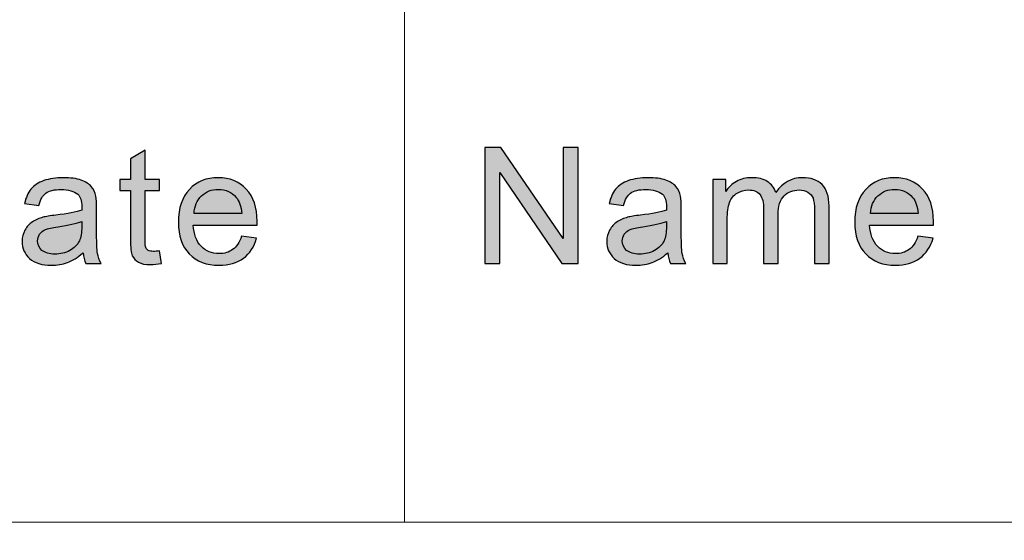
# Model space of a CAD drawing. Header units: millimetres. Extents: x -296 to 295, y -209 to 209.
# Tile 82 of 120: x 115.89 to 130.82, y -197.34 to -189.44. Entities that reach past the tile are written whole.
import ezdxf

# ---------------------------------------------------------------- set-up
doc = ezdxf.new("R2010")
doc.units = ezdxf.units.MM
doc.header["$MEASUREMENT"] = 0
doc.layers.add('layer 1', color=7, linetype='Continuous')

msp = doc.modelspace()

# ---------------------------------------------------------------- hatches: boundary and pattern name
at = {"layer": 'layer 1'}
h = msp.add_hatch(color=250, dxfattribs=at)
edge = h.paths.add_edge_path()
edge.add_spline(control_points=[(122.9414, -193.1395), (122.9414, -193.1395), (122.9414, -191.3802), (122.9414, -191.3802), (122.9414, -191.3802), (123.1853, -191.3802), (123.1853, -191.3802), (123.1853, -191.3802), (124.1261, -192.7611), (124.1261, -192.7611), (124.1261, -192.7611), (124.1261, -191.3802), (124.1261, -191.3802), (124.1261, -191.3802), (124.3541, -191.3802), (124.3541, -191.3802), (124.3541, -191.3802), (124.3541, -193.1395), (124.3541, -193.1395), (124.3541, -193.1395), (124.1103, -193.1395), (124.1103, -193.1395), (124.1103, -193.1395), (123.1694, -191.7586), (123.1694, -191.7586), (123.1694, -191.7586), (123.1694, -193.1395), (123.1694, -193.1395), (123.1694, -193.1395), (122.9414, -193.1395), (122.9414, -193.1395)], knot_values=[0, 0, 0, 0, 0.1, 0.1, 0.1, 0.2, 0.2, 0.2, 0.3, 0.3, 0.3, 0.4, 0.4, 0.4, 0.5, 0.5, 0.5, 0.6, 0.6, 0.6, 0.7, 0.7, 0.7, 0.8, 0.8, 0.8, 0.9, 0.9, 0.9, 1, 1, 1, 1], degree=3, periodic=1)
h = msp.add_hatch(color=250, dxfattribs=at)
edge = h.paths.add_edge_path()
edge.add_spline(control_points=[(118.0093, -192.9466), (118.0093, -192.9466), (118.0393, -193.1375), (118.0393, -193.1375), (117.9776, -193.1501), (117.922, -193.1567), (117.8736, -193.1567), (117.7939, -193.1567), (117.7321, -193.1444), (117.6878, -193.1194), (117.6439, -193.0945), (117.613, -193.0621), (117.5951, -193.0216), (117.5772, -192.981), (117.5684, -192.8958), (117.5684, -192.766), (117.5684, -192.766), (117.5684, -192.0313), (117.5684, -192.0313), (117.5684, -192.0313), (117.4056, -192.0313), (117.4056, -192.0313), (117.4056, -192.0313), (117.4056, -191.8643), (117.4056, -191.8643), (117.4056, -191.8643), (117.5684, -191.8643), (117.5684, -191.8643), (117.5684, -191.8643), (117.5684, -191.5489), (117.5684, -191.5489), (117.5684, -191.5489), (117.7888, -191.4191), (117.7888, -191.4191), (117.7888, -191.4191), (117.7888, -191.8643), (117.7888, -191.8643), (117.7888, -191.8643), (118.0093, -191.8643), (118.0093, -191.8643), (118.0093, -191.8643), (118.0093, -192.0313), (118.0093, -192.0313), (118.0093, -192.0313), (117.7888, -192.0313), (117.7888, -192.0313), (117.7888, -192.0313), (117.7888, -192.7783), (117.7888, -192.7783), (117.7888, -192.8401), (117.7926, -192.8799), (117.8005, -192.8975), (117.808, -192.9151), (117.8206, -192.929), (117.8381, -192.9397), (117.8557, -192.9499), (117.8806, -192.9552), (117.9132, -192.9552), (117.9374, -192.9552), (117.9696, -192.9524), (118.0093, -192.9466)], knot_values=[0, 0, 0, 0, 0.05, 0.05, 0.05, 0.1, 0.1, 0.1, 0.15, 0.15, 0.15, 0.2, 0.2, 0.2, 0.25, 0.25, 0.25, 0.3, 0.3, 0.3, 0.35, 0.35, 0.35, 0.4, 0.4, 0.4, 0.45, 0.45, 0.45, 0.5, 0.5, 0.5, 0.55, 0.55, 0.55, 0.6, 0.6, 0.6, 0.65, 0.65, 0.65, 0.7, 0.7, 0.7, 0.75, 0.75, 0.75, 0.8, 0.8, 0.8, 0.85, 0.85, 0.85, 0.9, 0.9, 0.9, 0.95, 0.95, 0.95, 1, 1, 1, 1], degree=3, periodic=1)
h = msp.add_hatch(color=250, dxfattribs=at)
edge = h.paths.add_edge_path()
edge.add_spline(control_points=[(116.8477, -192.9798), (116.7659, -193.0482), (116.687, -193.0961), (116.6114, -193.1243), (116.5359, -193.1526), (116.4549, -193.1665), (116.3681, -193.1665), (116.2253, -193.1665), (116.1155, -193.1325), (116.0387, -193.0641), (115.9619, -192.9962), (115.9235, -192.9089), (115.9235, -192.8029), (115.9235, -192.7406), (115.9381, -192.6837), (115.9669, -192.6321), (115.9961, -192.5805), (116.0341, -192.5396), (116.0808, -192.5084), (116.128, -192.4773), (116.1806, -192.4536), (116.2395, -192.4376), (116.2829, -192.4265), (116.3484, -192.4159), (116.4357, -192.4052), (116.6136, -192.3848), (116.7451, -192.3598), (116.8289, -192.3311), (116.8298, -192.3016), (116.8302, -192.2828), (116.8302, -192.275), (116.8302, -192.1874), (116.8093, -192.1255), (116.7676, -192.0895), (116.7112, -192.0408), (116.6273, -192.0166), (116.5163, -192.0166), (116.4123, -192.0166), (116.3355, -192.0346), (116.2862, -192.0703), (116.2366, -192.1059), (116.2003, -192.1689), (116.1764, -192.2599), (116.1764, -192.2599), (115.9611, -192.2304), (115.9611, -192.2304), (115.9807, -192.1399), (116.0128, -192.0666), (116.0579, -192.0109), (116.103, -191.9552), (116.1681, -191.9126), (116.2533, -191.8823), (116.338, -191.8524), (116.437, -191.8372), (116.5488, -191.8372), (116.6598, -191.8372), (116.7505, -191.8499), (116.8202, -191.8757), (116.8895, -191.9015), (116.9408, -191.9335), (116.9734, -191.9724), (117.0059, -192.0113), (117.0289, -192.0604), (117.0423, -192.1198), (117.0493, -192.1567), (117.0531, -192.223), (117.0531, -192.3184), (117.0531, -192.3184), (117.0531, -192.6051), (117.0531, -192.6051), (117.0531, -192.8053), (117.0577, -192.9319), (117.0669, -192.9855), (117.0756, -193.0392), (117.094, -193.0904), (117.1207, -193.1395), (117.1207, -193.1395), (116.8903, -193.1395), (116.8903, -193.1395), (116.8682, -193.094), (116.854, -193.0408), (116.8477, -192.9798)], knot_values=[0, 0, 0, 0, 0.037037, 0.037037, 0.037037, 0.0740741, 0.0740741, 0.0740741, 0.1111111, 0.1111111, 0.1111111, 0.1481481, 0.1481481, 0.1481481, 0.1851852, 0.1851852, 0.1851852, 0.2222222, 0.2222222, 0.2222222, 0.2592593, 0.2592593, 0.2592593, 0.2962963, 0.2962963, 0.2962963, 0.3333333, 0.3333333, 0.3333333, 0.3703704, 0.3703704, 0.3703704, 0.4074074, 0.4074074, 0.4074074, 0.4444444, 0.4444444, 0.4444444, 0.4814815, 0.4814815, 0.4814815, 0.5185185, 0.5185185, 0.5185185, 0.5555556, 0.5555556, 0.5555556, 0.5925926, 0.5925926, 0.5925926, 0.6296296, 0.6296296, 0.6296296, 0.6666667, 0.6666667, 0.6666667, 0.7037037, 0.7037037, 0.7037037, 0.7407407, 0.7407407, 0.7407407, 0.7777778, 0.7777778, 0.7777778, 0.8148148, 0.8148148, 0.8148148, 0.8518519, 0.8518519, 0.8518519, 0.8888889, 0.8888889, 0.8888889, 0.9259259, 0.9259259, 0.9259259, 0.962963, 0.962963, 0.962963, 1, 1, 1, 1], degree=3, periodic=1)
h = msp.add_hatch(color=250, dxfattribs=at)
edge = h.paths.add_edge_path()
edge.add_spline(control_points=[(119.2526, -192.7267), (119.2526, -192.7267), (119.4805, -192.7562), (119.4805, -192.7562), (119.445, -192.886), (119.3787, -192.9872), (119.2817, -193.0588), (119.1849, -193.1305), (119.0614, -193.1665), (118.9107, -193.1665), (118.7212, -193.1665), (118.5708, -193.1092), (118.4598, -192.9945), (118.3488, -192.8803), (118.2933, -192.7193), (118.2933, -192.5125), (118.2933, -192.2988), (118.3492, -192.1325), (118.4615, -192.0146), (118.5738, -191.8962), (118.7195, -191.8372), (118.8986, -191.8372), (119.0719, -191.8372), (119.2133, -191.895), (119.3231, -192.0109), (119.4329, -192.1268), (119.488, -192.2898), (119.488, -192.4998), (119.488, -192.5125), (119.4876, -192.5318), (119.4867, -192.5572), (119.4867, -192.5572), (118.5187, -192.5572), (118.5187, -192.5572), (118.527, -192.6968), (118.5672, -192.8041), (118.6397, -192.8782), (118.712, -192.9524), (118.8025, -192.9896), (118.9107, -192.9896), (118.9912, -192.9896), (119.0601, -192.9687), (119.1169, -192.927), (119.1741, -192.8852), (119.2192, -192.8184), (119.2526, -192.7267)], knot_values=[0, 0, 0, 0, 0.0666667, 0.0666667, 0.0666667, 0.1333333, 0.1333333, 0.1333333, 0.2, 0.2, 0.2, 0.2666667, 0.2666667, 0.2666667, 0.3333333, 0.3333333, 0.3333333, 0.4, 0.4, 0.4, 0.4666667, 0.4666667, 0.4666667, 0.5333333, 0.5333333, 0.5333333, 0.6, 0.6, 0.6, 0.6666667, 0.6666667, 0.6666667, 0.7333333, 0.7333333, 0.7333333, 0.8, 0.8, 0.8, 0.8666667, 0.8666667, 0.8666667, 0.9333333, 0.9333333, 0.9333333, 1, 1, 1, 1], degree=3, periodic=1)
h = msp.add_hatch(color=250, dxfattribs=at)
edge = h.paths.add_edge_path()
edge.add_spline(control_points=[(125.7134, -192.9798), (125.6316, -193.0482), (125.5527, -193.0961), (125.4771, -193.1243), (125.4016, -193.1526), (125.3206, -193.1665), (125.2338, -193.1665), (125.091, -193.1665), (124.9812, -193.1325), (124.9044, -193.0641), (124.8276, -192.9962), (124.7892, -192.9089), (124.7892, -192.8029), (124.7892, -192.7406), (124.8038, -192.6837), (124.8326, -192.6321), (124.8618, -192.5805), (124.8998, -192.5396), (124.9465, -192.5084), (124.9937, -192.4773), (125.0463, -192.4536), (125.1052, -192.4376), (125.1486, -192.4265), (125.2141, -192.4159), (125.3014, -192.4052), (125.4792, -192.3848), (125.6107, -192.3598), (125.6946, -192.3311), (125.6955, -192.3016), (125.6959, -192.2828), (125.6959, -192.275), (125.6959, -192.1874), (125.675, -192.1255), (125.6333, -192.0895), (125.5769, -192.0408), (125.493, -192.0166), (125.382, -192.0166), (125.278, -192.0166), (125.2012, -192.0346), (125.1519, -192.0703), (125.1023, -192.1059), (125.066, -192.1689), (125.0421, -192.2599), (125.0421, -192.2599), (124.8267, -192.2304), (124.8267, -192.2304), (124.8464, -192.1399), (124.8785, -192.0666), (124.9236, -192.0109), (124.9686, -191.9552), (125.0338, -191.9126), (125.119, -191.8823), (125.2037, -191.8524), (125.3027, -191.8372), (125.4145, -191.8372), (125.5255, -191.8372), (125.6161, -191.8499), (125.6859, -191.8757), (125.7552, -191.9015), (125.8065, -191.9335), (125.8391, -191.9724), (125.8716, -192.0113), (125.8946, -192.0604), (125.908, -192.1198), (125.915, -192.1567), (125.9188, -192.223), (125.9188, -192.3184), (125.9188, -192.3184), (125.9188, -192.6051), (125.9188, -192.6051), (125.9188, -192.8053), (125.9234, -192.9319), (125.9326, -192.9855), (125.9413, -193.0392), (125.9597, -193.0904), (125.9864, -193.1395), (125.9864, -193.1395), (125.756, -193.1395), (125.756, -193.1395), (125.7339, -193.094), (125.7197, -193.0408), (125.7134, -192.9798)], knot_values=[0, 0, 0, 0, 0.037037, 0.037037, 0.037037, 0.0740741, 0.0740741, 0.0740741, 0.1111111, 0.1111111, 0.1111111, 0.1481481, 0.1481481, 0.1481481, 0.1851852, 0.1851852, 0.1851852, 0.2222222, 0.2222222, 0.2222222, 0.2592593, 0.2592593, 0.2592593, 0.2962963, 0.2962963, 0.2962963, 0.3333333, 0.3333333, 0.3333333, 0.3703704, 0.3703704, 0.3703704, 0.4074074, 0.4074074, 0.4074074, 0.4444444, 0.4444444, 0.4444444, 0.4814815, 0.4814815, 0.4814815, 0.5185185, 0.5185185, 0.5185185, 0.5555556, 0.5555556, 0.5555556, 0.5925926, 0.5925926, 0.5925926, 0.6296296, 0.6296296, 0.6296296, 0.6666667, 0.6666667, 0.6666667, 0.7037037, 0.7037037, 0.7037037, 0.7407407, 0.7407407, 0.7407407, 0.7777778, 0.7777778, 0.7777778, 0.8148148, 0.8148148, 0.8148148, 0.8518519, 0.8518519, 0.8518519, 0.8888889, 0.8888889, 0.8888889, 0.9259259, 0.9259259, 0.9259259, 0.962963, 0.962963, 0.962963, 1, 1, 1, 1], degree=3, periodic=1)
h = msp.add_hatch(color=250, dxfattribs=at)
edge = h.paths.add_edge_path()
edge.add_spline(control_points=[(126.3966, -193.1395), (126.3966, -193.1395), (126.3966, -191.8643), (126.3966, -191.8643), (126.3966, -191.8643), (126.5944, -191.8643), (126.5944, -191.8643), (126.5944, -191.8643), (126.5944, -192.0445), (126.5944, -192.0445), (126.6349, -191.9822), (126.6891, -191.9318), (126.7568, -191.8942), (126.8244, -191.8561), (126.9013, -191.8372), (126.9876, -191.8372), (127.0836, -191.8372), (127.1625, -191.8569), (127.2239, -191.8958), (127.2853, -191.9351), (127.3287, -191.9896), (127.3538, -192.06), (127.4573, -191.9114), (127.5913, -191.8372), (127.7566, -191.8372), (127.886, -191.8372), (127.9858, -191.872), (128.0551, -191.9421), (128.1248, -192.0121), (128.1599, -192.1198), (128.1599, -192.2652), (128.1599, -192.2652), (128.1599, -193.1395), (128.1599, -193.1395), (128.1599, -193.1395), (127.9394, -193.1395), (127.9394, -193.1395), (127.9394, -193.1395), (127.9394, -192.3368), (127.9394, -192.3368), (127.9394, -192.2508), (127.9319, -192.1886), (127.9177, -192.1505), (127.9035, -192.1124), (127.8776, -192.0821), (127.8397, -192.0588), (127.8021, -192.0354), (127.7578, -192.024), (127.7074, -192.024), (127.6155, -192.024), (127.5395, -192.0539), (127.4789, -192.1133), (127.4185, -192.173), (127.3884, -192.2685), (127.3884, -192.3995), (127.3884, -192.3995), (127.3884, -193.1395), (127.3884, -193.1395), (127.3884, -193.1395), (127.168, -193.1395), (127.168, -193.1395), (127.168, -193.1395), (127.168, -192.3119), (127.168, -192.3119), (127.168, -192.216), (127.15, -192.144), (127.1141, -192.0961), (127.0782, -192.0481), (127.0194, -192.024), (126.938, -192.024), (126.8762, -192.024), (126.819, -192.0399), (126.7664, -192.0719), (126.7138, -192.1038), (126.6758, -192.1505), (126.652, -192.2124), (126.6287, -192.2738), (126.617, -192.3626), (126.617, -192.4785), (126.617, -192.4785), (126.617, -193.1395), (126.617, -193.1395), (126.617, -193.1395), (126.3966, -193.1395), (126.3966, -193.1395)], knot_values=[0, 0, 0, 0, 0.0357143, 0.0357143, 0.0357143, 0.0714286, 0.0714286, 0.0714286, 0.1071429, 0.1071429, 0.1071429, 0.1428571, 0.1428571, 0.1428571, 0.1785714, 0.1785714, 0.1785714, 0.2142857, 0.2142857, 0.2142857, 0.25, 0.25, 0.25, 0.2857143, 0.2857143, 0.2857143, 0.3214286, 0.3214286, 0.3214286, 0.3571429, 0.3571429, 0.3571429, 0.3928571, 0.3928571, 0.3928571, 0.4285714, 0.4285714, 0.4285714, 0.4642857, 0.4642857, 0.4642857, 0.5, 0.5, 0.5, 0.5357143, 0.5357143, 0.5357143, 0.5714286, 0.5714286, 0.5714286, 0.6071429, 0.6071429, 0.6071429, 0.6428571, 0.6428571, 0.6428571, 0.6785714, 0.6785714, 0.6785714, 0.7142857, 0.7142857, 0.7142857, 0.75, 0.75, 0.75, 0.7857143, 0.7857143, 0.7857143, 0.8214286, 0.8214286, 0.8214286, 0.8571429, 0.8571429, 0.8571429, 0.8928571, 0.8928571, 0.8928571, 0.9285714, 0.9285714, 0.9285714, 0.9642857, 0.9642857, 0.9642857, 1, 1, 1, 1], degree=3, periodic=1)
h = msp.add_hatch(color=250, dxfattribs=at)
edge = h.paths.add_edge_path()
edge.add_spline(control_points=[(129.5088, -192.7267), (129.5088, -192.7267), (129.7367, -192.7562), (129.7367, -192.7562), (129.7013, -192.886), (129.6349, -192.9872), (129.538, -193.0588), (129.4411, -193.1305), (129.3176, -193.1665), (129.1669, -193.1665), (128.9774, -193.1665), (128.827, -193.1092), (128.716, -192.9945), (128.605, -192.8803), (128.5495, -192.7193), (128.5495, -192.5125), (128.5495, -192.2988), (128.6054, -192.1325), (128.7177, -192.0146), (128.83, -191.8962), (128.9757, -191.8372), (129.1548, -191.8372), (129.3281, -191.8372), (129.4696, -191.895), (129.5793, -192.0109), (129.6891, -192.1268), (129.7442, -192.2898), (129.7442, -192.4998), (129.7442, -192.5125), (129.7438, -192.5318), (129.7429, -192.5572), (129.7429, -192.5572), (128.775, -192.5572), (128.775, -192.5572), (128.7832, -192.6968), (128.8234, -192.8041), (128.896, -192.8782), (128.9682, -192.9524), (129.0588, -192.9896), (129.1669, -192.9896), (129.2474, -192.9896), (129.3163, -192.9687), (129.3731, -192.927), (129.4303, -192.8852), (129.4754, -192.8184), (129.5088, -192.7267)], knot_values=[0, 0, 0, 0, 0.0666667, 0.0666667, 0.0666667, 0.1333333, 0.1333333, 0.1333333, 0.2, 0.2, 0.2, 0.2666667, 0.2666667, 0.2666667, 0.3333333, 0.3333333, 0.3333333, 0.4, 0.4, 0.4, 0.4666667, 0.4666667, 0.4666667, 0.5333333, 0.5333333, 0.5333333, 0.6, 0.6, 0.6, 0.6666667, 0.6666667, 0.6666667, 0.7333333, 0.7333333, 0.7333333, 0.8, 0.8, 0.8, 0.8666667, 0.8666667, 0.8666667, 0.9333333, 0.9333333, 0.9333333, 1, 1, 1, 1], degree=3, periodic=1)
h = msp.add_hatch(color=250, dxfattribs=at)
edge = h.paths.add_edge_path()
edge.add_spline(control_points=[(118.5312, -192.3803), (118.5312, -192.3803), (119.255, -192.3803), (119.255, -192.3803), (119.2455, -192.273), (119.2175, -192.1927), (119.172, -192.1391), (119.1023, -192.0559), (119.0113, -192.0141), (118.8998, -192.0141), (118.7988, -192.0141), (118.7141, -192.0473), (118.6452, -192.1137), (118.5768, -192.18), (118.5387, -192.2689), (118.5312, -192.3803)], knot_values=[0, 0, 0, 0, 0.2, 0.2, 0.2, 0.4, 0.4, 0.4, 0.6, 0.6, 0.6, 0.8, 0.8, 0.8, 1, 1, 1, 1], degree=3, periodic=1)
h = msp.add_hatch(color=250, dxfattribs=at)
edge = h.paths.add_edge_path()
edge.add_spline(control_points=[(128.7874, -192.3803), (128.7874, -192.3803), (129.5112, -192.3803), (129.5112, -192.3803), (129.5017, -192.273), (129.4737, -192.1927), (129.4282, -192.1391), (129.3585, -192.0559), (129.2675, -192.0141), (129.156, -192.0141), (129.055, -192.0141), (128.9703, -192.0473), (128.9014, -192.1137), (128.833, -192.18), (128.7949, -192.2689), (128.7874, -192.3803)], knot_values=[0, 0, 0, 0, 0.2, 0.2, 0.2, 0.4, 0.4, 0.4, 0.6, 0.6, 0.6, 0.8, 0.8, 0.8, 1, 1, 1, 1], degree=3, periodic=1)
h = msp.add_hatch(color=250, dxfattribs=at)
edge = h.paths.add_edge_path()
edge.add_spline(control_points=[(116.8302, -192.5007), (116.75, -192.5326), (116.6299, -192.5596), (116.4695, -192.5817), (116.3785, -192.5944), (116.3143, -192.6088), (116.2767, -192.6247), (116.2391, -192.6407), (116.2103, -192.6641), (116.1898, -192.6944), (116.1694, -192.7251), (116.1589, -192.7591), (116.1589, -192.7967), (116.1589, -192.8537), (116.181, -192.9016), (116.2257, -192.9397), (116.2704, -192.9777), (116.3355, -192.997), (116.4211, -192.997), (116.5058, -192.997), (116.5814, -192.979), (116.6478, -192.9425), (116.7138, -192.9065), (116.7626, -192.8569), (116.7935, -192.7943), (116.8172, -192.7455), (116.8289, -192.6739), (116.8289, -192.5793), (116.8289, -192.5793), (116.8302, -192.5007), (116.8302, -192.5007)], knot_values=[0, 0, 0, 0, 0.1, 0.1, 0.1, 0.2, 0.2, 0.2, 0.3, 0.3, 0.3, 0.4, 0.4, 0.4, 0.5, 0.5, 0.5, 0.6, 0.6, 0.6, 0.7, 0.7, 0.7, 0.8, 0.8, 0.8, 0.9, 0.9, 0.9, 1, 1, 1, 1], degree=3, periodic=1)
h = msp.add_hatch(color=250, dxfattribs=at)
edge = h.paths.add_edge_path()
edge.add_spline(control_points=[(125.6959, -192.5007), (125.6157, -192.5326), (125.4956, -192.5596), (125.3352, -192.5817), (125.2442, -192.5944), (125.18, -192.6088), (125.1423, -192.6247), (125.1048, -192.6407), (125.076, -192.6641), (125.0555, -192.6944), (125.0351, -192.7251), (125.0246, -192.7591), (125.0246, -192.7967), (125.0246, -192.8537), (125.0467, -192.9016), (125.0914, -192.9397), (125.1361, -192.9777), (125.2012, -192.997), (125.2868, -192.997), (125.3715, -192.997), (125.4471, -192.979), (125.5135, -192.9425), (125.5794, -192.9065), (125.6283, -192.8569), (125.6592, -192.7943), (125.6829, -192.7455), (125.6946, -192.6739), (125.6946, -192.5793), (125.6946, -192.5793), (125.6959, -192.5007), (125.6959, -192.5007)], knot_values=[0, 0, 0, 0, 0.1, 0.1, 0.1, 0.2, 0.2, 0.2, 0.3, 0.3, 0.3, 0.4, 0.4, 0.4, 0.5, 0.5, 0.5, 0.6, 0.6, 0.6, 0.7, 0.7, 0.7, 0.8, 0.8, 0.8, 0.9, 0.9, 0.9, 1, 1, 1, 1], degree=3, periodic=1)

# ---------------------------------------------------------------- linework, layer by layer
at = {"layer": 'layer 1', "color": 1, "lineweight": 0}
msp.add_open_spline([(295.3283, 209.2747), (295.3283, 209.2747), (295.3283, -208.9236), (295.3283, -208.9236), (295.3283, -208.9236), (-296.1944, -208.9236), (-296.1944, -208.9236), (-296.1944, -208.9236), (-296.1944, 209.2747), (-296.1944, 209.2747), (-296.1944, 209.2747), (295.3283, 209.2747), (295.3283, 209.2747)], degree=3, knots=[0, 0, 0, 0, 0.25, 0.25, 0.25, 0.5, 0.5, 0.5, 0.75, 0.75, 0.75, 1, 1, 1, 1], dxfattribs=at)
at = {"layer": 'layer 1', "color": 5, "lineweight": 0}
msp.add_open_spline([(-281.2487, 194.7284), (-281.2487, 194.7284), (-281.2487, -197.0649), (-281.2487, -197.0649), (-281.2487, -197.0649), (283.3586, -197.0649), (283.3586, -197.0649)], degree=3, knots=[0, 0, 0, 0, 0.5, 0.5, 0.5, 1, 1, 1, 1], dxfattribs=at)
at = {"layer": 'layer 1', "lineweight": 0}
msp.add_open_spline([(121.7211, -157.9012), (121.7211, -157.9012), (121.7211, -197.0649), (121.7211, -197.0649)], degree=3, dxfattribs=at)
at = {"layer": 'layer 1', "color": 250}
for points, knots in [([(122.9414, -193.1395), (122.9414, -193.1395), (122.9414, -191.3802), (122.9414, -191.3802), (122.9414, -191.3802), (123.1853, -191.3802), (123.1853, -191.3802), (123.1853, -191.3802), (124.1261, -192.7611), (124.1261, -192.7611), (124.1261, -192.7611), (124.1261, -191.3802), (124.1261, -191.3802), (124.1261, -191.3802), (124.3541, -191.3802), (124.3541, -191.3802), (124.3541, -191.3802), (124.3541, -193.1395), (124.3541, -193.1395), (124.3541, -193.1395), (124.1103, -193.1395), (124.1103, -193.1395), (124.1103, -193.1395), (123.1694, -191.7586), (123.1694, -191.7586), (123.1694, -191.7586), (123.1694, -193.1395), (123.1694, -193.1395), (123.1694, -193.1395), (122.9414, -193.1395), (122.9414, -193.1395)], [0, 0, 0, 0, 0.1, 0.1, 0.1, 0.2, 0.2, 0.2, 0.3, 0.3, 0.3, 0.4, 0.4, 0.4, 0.5, 0.5, 0.5, 0.6, 0.6, 0.6, 0.7, 0.7, 0.7, 0.8, 0.8, 0.8, 0.9, 0.9, 0.9, 1, 1, 1, 1]), ([(118.0093, -192.9466), (118.0093, -192.9466), (118.0393, -193.1375), (118.0393, -193.1375), (117.9776, -193.1501), (117.922, -193.1567), (117.8736, -193.1567), (117.7939, -193.1567), (117.7321, -193.1444), (117.6878, -193.1194), (117.6439, -193.0945), (117.613, -193.0621), (117.5951, -193.0216), (117.5772, -192.981), (117.5684, -192.8958), (117.5684, -192.766), (117.5684, -192.766), (117.5684, -192.0313), (117.5684, -192.0313), (117.5684, -192.0313), (117.4056, -192.0313), (117.4056, -192.0313), (117.4056, -192.0313), (117.4056, -191.8643), (117.4056, -191.8643), (117.4056, -191.8643), (117.5684, -191.8643), (117.5684, -191.8643), (117.5684, -191.8643), (117.5684, -191.5489), (117.5684, -191.5489), (117.5684, -191.5489), (117.7888, -191.4191), (117.7888, -191.4191), (117.7888, -191.4191), (117.7888, -191.8643), (117.7888, -191.8643), (117.7888, -191.8643), (118.0093, -191.8643), (118.0093, -191.8643), (118.0093, -191.8643), (118.0093, -192.0313), (118.0093, -192.0313), (118.0093, -192.0313), (117.7888, -192.0313), (117.7888, -192.0313), (117.7888, -192.0313), (117.7888, -192.7783), (117.7888, -192.7783), (117.7888, -192.8401), (117.7926, -192.8799), (117.8005, -192.8975), (117.808, -192.9151), (117.8206, -192.929), (117.8381, -192.9397), (117.8557, -192.9499), (117.8806, -192.9552), (117.9132, -192.9552), (117.9374, -192.9552), (117.9696, -192.9524), (118.0093, -192.9466)], [0, 0, 0, 0, 0.05, 0.05, 0.05, 0.1, 0.1, 0.1, 0.15, 0.15, 0.15, 0.2, 0.2, 0.2, 0.25, 0.25, 0.25, 0.3, 0.3, 0.3, 0.35, 0.35, 0.35, 0.4, 0.4, 0.4, 0.45, 0.45, 0.45, 0.5, 0.5, 0.5, 0.55, 0.55, 0.55, 0.6, 0.6, 0.6, 0.65, 0.65, 0.65, 0.7, 0.7, 0.7, 0.75, 0.75, 0.75, 0.8, 0.8, 0.8, 0.85, 0.85, 0.85, 0.9, 0.9, 0.9, 0.95, 0.95, 0.95, 1, 1, 1, 1]), ([(116.8477, -192.9798), (116.7659, -193.0482), (116.687, -193.0961), (116.6114, -193.1243), (116.5359, -193.1526), (116.4549, -193.1665), (116.3681, -193.1665), (116.2253, -193.1665), (116.1155, -193.1325), (116.0387, -193.0641), (115.9619, -192.9962), (115.9235, -192.9089), (115.9235, -192.8029), (115.9235, -192.7406), (115.9381, -192.6837), (115.9669, -192.6321), (115.9961, -192.5805), (116.0341, -192.5396), (116.0808, -192.5084), (116.128, -192.4773), (116.1806, -192.4536), (116.2395, -192.4376), (116.2829, -192.4265), (116.3484, -192.4159), (116.4357, -192.4052), (116.6136, -192.3848), (116.7451, -192.3598), (116.8289, -192.3311), (116.8298, -192.3016), (116.8302, -192.2828), (116.8302, -192.275), (116.8302, -192.1874), (116.8093, -192.1255), (116.7676, -192.0895), (116.7112, -192.0408), (116.6273, -192.0166), (116.5163, -192.0166), (116.4123, -192.0166), (116.3355, -192.0346), (116.2862, -192.0703), (116.2366, -192.1059), (116.2003, -192.1689), (116.1764, -192.2599), (116.1764, -192.2599), (115.9611, -192.2304), (115.9611, -192.2304), (115.9807, -192.1399), (116.0128, -192.0666), (116.0579, -192.0109), (116.103, -191.9552), (116.1681, -191.9126), (116.2533, -191.8823), (116.338, -191.8524), (116.437, -191.8372), (116.5488, -191.8372), (116.6598, -191.8372), (116.7505, -191.8499), (116.8202, -191.8757), (116.8895, -191.9015), (116.9408, -191.9335), (116.9734, -191.9724), (117.0059, -192.0113), (117.0289, -192.0604), (117.0423, -192.1198), (117.0493, -192.1567), (117.0531, -192.223), (117.0531, -192.3184), (117.0531, -192.3184), (117.0531, -192.6051), (117.0531, -192.6051), (117.0531, -192.8053), (117.0577, -192.9319), (117.0669, -192.9855), (117.0756, -193.0392), (117.094, -193.0904), (117.1207, -193.1395), (117.1207, -193.1395), (116.8903, -193.1395), (116.8903, -193.1395), (116.8682, -193.094), (116.854, -193.0408), (116.8477, -192.9798)], [0, 0, 0, 0, 0.037037, 0.037037, 0.037037, 0.0740741, 0.0740741, 0.0740741, 0.1111111, 0.1111111, 0.1111111, 0.1481481, 0.1481481, 0.1481481, 0.1851852, 0.1851852, 0.1851852, 0.2222222, 0.2222222, 0.2222222, 0.2592593, 0.2592593, 0.2592593, 0.2962963, 0.2962963, 0.2962963, 0.3333333, 0.3333333, 0.3333333, 0.3703704, 0.3703704, 0.3703704, 0.4074074, 0.4074074, 0.4074074, 0.4444444, 0.4444444, 0.4444444, 0.4814815, 0.4814815, 0.4814815, 0.5185185, 0.5185185, 0.5185185, 0.5555556, 0.5555556, 0.5555556, 0.5925926, 0.5925926, 0.5925926, 0.6296296, 0.6296296, 0.6296296, 0.6666667, 0.6666667, 0.6666667, 0.7037037, 0.7037037, 0.7037037, 0.7407407, 0.7407407, 0.7407407, 0.7777778, 0.7777778, 0.7777778, 0.8148148, 0.8148148, 0.8148148, 0.8518519, 0.8518519, 0.8518519, 0.8888889, 0.8888889, 0.8888889, 0.9259259, 0.9259259, 0.9259259, 0.962963, 0.962963, 0.962963, 1, 1, 1, 1]), ([(119.2526, -192.7267), (119.2526, -192.7267), (119.4805, -192.7562), (119.4805, -192.7562), (119.445, -192.886), (119.3787, -192.9872), (119.2817, -193.0588), (119.1849, -193.1305), (119.0614, -193.1665), (118.9107, -193.1665), (118.7212, -193.1665), (118.5708, -193.1092), (118.4598, -192.9945), (118.3488, -192.8803), (118.2933, -192.7193), (118.2933, -192.5125), (118.2933, -192.2988), (118.3492, -192.1325), (118.4615, -192.0146), (118.5738, -191.8962), (118.7195, -191.8372), (118.8986, -191.8372), (119.0719, -191.8372), (119.2133, -191.895), (119.3231, -192.0109), (119.4329, -192.1268), (119.488, -192.2898), (119.488, -192.4998), (119.488, -192.5125), (119.4876, -192.5318), (119.4867, -192.5572), (119.4867, -192.5572), (118.5187, -192.5572), (118.5187, -192.5572), (118.527, -192.6968), (118.5672, -192.8041), (118.6397, -192.8782), (118.712, -192.9524), (118.8025, -192.9896), (118.9107, -192.9896), (118.9912, -192.9896), (119.0601, -192.9687), (119.1169, -192.927), (119.1741, -192.8852), (119.2192, -192.8184), (119.2526, -192.7267)], [0, 0, 0, 0, 0.0666667, 0.0666667, 0.0666667, 0.1333333, 0.1333333, 0.1333333, 0.2, 0.2, 0.2, 0.2666667, 0.2666667, 0.2666667, 0.3333333, 0.3333333, 0.3333333, 0.4, 0.4, 0.4, 0.4666667, 0.4666667, 0.4666667, 0.5333333, 0.5333333, 0.5333333, 0.6, 0.6, 0.6, 0.6666667, 0.6666667, 0.6666667, 0.7333333, 0.7333333, 0.7333333, 0.8, 0.8, 0.8, 0.8666667, 0.8666667, 0.8666667, 0.9333333, 0.9333333, 0.9333333, 1, 1, 1, 1]), ([(125.7134, -192.9798), (125.6316, -193.0482), (125.5527, -193.0961), (125.4771, -193.1243), (125.4016, -193.1526), (125.3206, -193.1665), (125.2338, -193.1665), (125.091, -193.1665), (124.9812, -193.1325), (124.9044, -193.0641), (124.8276, -192.9962), (124.7892, -192.9089), (124.7892, -192.8029), (124.7892, -192.7406), (124.8038, -192.6837), (124.8326, -192.6321), (124.8618, -192.5805), (124.8998, -192.5396), (124.9465, -192.5084), (124.9937, -192.4773), (125.0463, -192.4536), (125.1052, -192.4376), (125.1486, -192.4265), (125.2141, -192.4159), (125.3014, -192.4052), (125.4792, -192.3848), (125.6107, -192.3598), (125.6946, -192.3311), (125.6955, -192.3016), (125.6959, -192.2828), (125.6959, -192.275), (125.6959, -192.1874), (125.675, -192.1255), (125.6333, -192.0895), (125.5769, -192.0408), (125.493, -192.0166), (125.382, -192.0166), (125.278, -192.0166), (125.2012, -192.0346), (125.1519, -192.0703), (125.1023, -192.1059), (125.066, -192.1689), (125.0421, -192.2599), (125.0421, -192.2599), (124.8267, -192.2304), (124.8267, -192.2304), (124.8464, -192.1399), (124.8785, -192.0666), (124.9236, -192.0109), (124.9686, -191.9552), (125.0338, -191.9126), (125.119, -191.8823), (125.2037, -191.8524), (125.3027, -191.8372), (125.4145, -191.8372), (125.5255, -191.8372), (125.6161, -191.8499), (125.6859, -191.8757), (125.7552, -191.9015), (125.8065, -191.9335), (125.8391, -191.9724), (125.8716, -192.0113), (125.8946, -192.0604), (125.908, -192.1198), (125.915, -192.1567), (125.9188, -192.223), (125.9188, -192.3184), (125.9188, -192.3184), (125.9188, -192.6051), (125.9188, -192.6051), (125.9188, -192.8053), (125.9234, -192.9319), (125.9326, -192.9855), (125.9413, -193.0392), (125.9597, -193.0904), (125.9864, -193.1395), (125.9864, -193.1395), (125.756, -193.1395), (125.756, -193.1395), (125.7339, -193.094), (125.7197, -193.0408), (125.7134, -192.9798)], [0, 0, 0, 0, 0.037037, 0.037037, 0.037037, 0.0740741, 0.0740741, 0.0740741, 0.1111111, 0.1111111, 0.1111111, 0.1481481, 0.1481481, 0.1481481, 0.1851852, 0.1851852, 0.1851852, 0.2222222, 0.2222222, 0.2222222, 0.2592593, 0.2592593, 0.2592593, 0.2962963, 0.2962963, 0.2962963, 0.3333333, 0.3333333, 0.3333333, 0.3703704, 0.3703704, 0.3703704, 0.4074074, 0.4074074, 0.4074074, 0.4444444, 0.4444444, 0.4444444, 0.4814815, 0.4814815, 0.4814815, 0.5185185, 0.5185185, 0.5185185, 0.5555556, 0.5555556, 0.5555556, 0.5925926, 0.5925926, 0.5925926, 0.6296296, 0.6296296, 0.6296296, 0.6666667, 0.6666667, 0.6666667, 0.7037037, 0.7037037, 0.7037037, 0.7407407, 0.7407407, 0.7407407, 0.7777778, 0.7777778, 0.7777778, 0.8148148, 0.8148148, 0.8148148, 0.8518519, 0.8518519, 0.8518519, 0.8888889, 0.8888889, 0.8888889, 0.9259259, 0.9259259, 0.9259259, 0.962963, 0.962963, 0.962963, 1, 1, 1, 1]), ([(126.3966, -193.1395), (126.3966, -193.1395), (126.3966, -191.8643), (126.3966, -191.8643), (126.3966, -191.8643), (126.5944, -191.8643), (126.5944, -191.8643), (126.5944, -191.8643), (126.5944, -192.0445), (126.5944, -192.0445), (126.6349, -191.9822), (126.6891, -191.9318), (126.7568, -191.8942), (126.8244, -191.8561), (126.9013, -191.8372), (126.9876, -191.8372), (127.0836, -191.8372), (127.1625, -191.8569), (127.2239, -191.8958), (127.2853, -191.9351), (127.3287, -191.9896), (127.3538, -192.06), (127.4573, -191.9114), (127.5913, -191.8372), (127.7566, -191.8372), (127.886, -191.8372), (127.9858, -191.872), (128.0551, -191.9421), (128.1248, -192.0121), (128.1599, -192.1198), (128.1599, -192.2652), (128.1599, -192.2652), (128.1599, -193.1395), (128.1599, -193.1395), (128.1599, -193.1395), (127.9394, -193.1395), (127.9394, -193.1395), (127.9394, -193.1395), (127.9394, -192.3368), (127.9394, -192.3368), (127.9394, -192.2508), (127.9319, -192.1886), (127.9177, -192.1505), (127.9035, -192.1124), (127.8776, -192.0821), (127.8397, -192.0588), (127.8021, -192.0354), (127.7578, -192.024), (127.7074, -192.024), (127.6155, -192.024), (127.5395, -192.0539), (127.4789, -192.1133), (127.4185, -192.173), (127.3884, -192.2685), (127.3884, -192.3995), (127.3884, -192.3995), (127.3884, -193.1395), (127.3884, -193.1395), (127.3884, -193.1395), (127.168, -193.1395), (127.168, -193.1395), (127.168, -193.1395), (127.168, -192.3119), (127.168, -192.3119), (127.168, -192.216), (127.15, -192.144), (127.1141, -192.0961), (127.0782, -192.0481), (127.0194, -192.024), (126.938, -192.024), (126.8762, -192.024), (126.819, -192.0399), (126.7664, -192.0719), (126.7138, -192.1038), (126.6758, -192.1505), (126.652, -192.2124), (126.6287, -192.2738), (126.617, -192.3626), (126.617, -192.4785), (126.617, -192.4785), (126.617, -193.1395), (126.617, -193.1395), (126.617, -193.1395), (126.3966, -193.1395), (126.3966, -193.1395)], [0, 0, 0, 0, 0.0357143, 0.0357143, 0.0357143, 0.0714286, 0.0714286, 0.0714286, 0.1071429, 0.1071429, 0.1071429, 0.1428571, 0.1428571, 0.1428571, 0.1785714, 0.1785714, 0.1785714, 0.2142857, 0.2142857, 0.2142857, 0.25, 0.25, 0.25, 0.2857143, 0.2857143, 0.2857143, 0.3214286, 0.3214286, 0.3214286, 0.3571429, 0.3571429, 0.3571429, 0.3928571, 0.3928571, 0.3928571, 0.4285714, 0.4285714, 0.4285714, 0.4642857, 0.4642857, 0.4642857, 0.5, 0.5, 0.5, 0.5357143, 0.5357143, 0.5357143, 0.5714286, 0.5714286, 0.5714286, 0.6071429, 0.6071429, 0.6071429, 0.6428571, 0.6428571, 0.6428571, 0.6785714, 0.6785714, 0.6785714, 0.7142857, 0.7142857, 0.7142857, 0.75, 0.75, 0.75, 0.7857143, 0.7857143, 0.7857143, 0.8214286, 0.8214286, 0.8214286, 0.8571429, 0.8571429, 0.8571429, 0.8928571, 0.8928571, 0.8928571, 0.9285714, 0.9285714, 0.9285714, 0.9642857, 0.9642857, 0.9642857, 1, 1, 1, 1]), ([(129.5088, -192.7267), (129.5088, -192.7267), (129.7367, -192.7562), (129.7367, -192.7562), (129.7013, -192.886), (129.6349, -192.9872), (129.538, -193.0588), (129.4411, -193.1305), (129.3176, -193.1665), (129.1669, -193.1665), (128.9774, -193.1665), (128.827, -193.1092), (128.716, -192.9945), (128.605, -192.8803), (128.5495, -192.7193), (128.5495, -192.5125), (128.5495, -192.2988), (128.6054, -192.1325), (128.7177, -192.0146), (128.83, -191.8962), (128.9757, -191.8372), (129.1548, -191.8372), (129.3281, -191.8372), (129.4696, -191.895), (129.5793, -192.0109), (129.6891, -192.1268), (129.7442, -192.2898), (129.7442, -192.4998), (129.7442, -192.5125), (129.7438, -192.5318), (129.7429, -192.5572), (129.7429, -192.5572), (128.775, -192.5572), (128.775, -192.5572), (128.7832, -192.6968), (128.8234, -192.8041), (128.896, -192.8782), (128.9682, -192.9524), (129.0588, -192.9896), (129.1669, -192.9896), (129.2474, -192.9896), (129.3163, -192.9687), (129.3731, -192.927), (129.4303, -192.8852), (129.4754, -192.8184), (129.5088, -192.7267)], [0, 0, 0, 0, 0.0666667, 0.0666667, 0.0666667, 0.1333333, 0.1333333, 0.1333333, 0.2, 0.2, 0.2, 0.2666667, 0.2666667, 0.2666667, 0.3333333, 0.3333333, 0.3333333, 0.4, 0.4, 0.4, 0.4666667, 0.4666667, 0.4666667, 0.5333333, 0.5333333, 0.5333333, 0.6, 0.6, 0.6, 0.6666667, 0.6666667, 0.6666667, 0.7333333, 0.7333333, 0.7333333, 0.8, 0.8, 0.8, 0.8666667, 0.8666667, 0.8666667, 0.9333333, 0.9333333, 0.9333333, 1, 1, 1, 1]), ([(118.5312, -192.3803), (118.5312, -192.3803), (119.255, -192.3803), (119.255, -192.3803), (119.2455, -192.273), (119.2175, -192.1927), (119.172, -192.1391), (119.1023, -192.0559), (119.0113, -192.0141), (118.8998, -192.0141), (118.7988, -192.0141), (118.7141, -192.0473), (118.6452, -192.1137), (118.5768, -192.18), (118.5387, -192.2689), (118.5312, -192.3803)], [0, 0, 0, 0, 0.2, 0.2, 0.2, 0.4, 0.4, 0.4, 0.6, 0.6, 0.6, 0.8, 0.8, 0.8, 1, 1, 1, 1]), ([(128.7874, -192.3803), (128.7874, -192.3803), (129.5112, -192.3803), (129.5112, -192.3803), (129.5017, -192.273), (129.4737, -192.1927), (129.4282, -192.1391), (129.3585, -192.0559), (129.2675, -192.0141), (129.156, -192.0141), (129.055, -192.0141), (128.9703, -192.0473), (128.9014, -192.1137), (128.833, -192.18), (128.7949, -192.2689), (128.7874, -192.3803)], [0, 0, 0, 0, 0.2, 0.2, 0.2, 0.4, 0.4, 0.4, 0.6, 0.6, 0.6, 0.8, 0.8, 0.8, 1, 1, 1, 1]), ([(116.8302, -192.5007), (116.75, -192.5326), (116.6299, -192.5596), (116.4695, -192.5817), (116.3785, -192.5944), (116.3143, -192.6088), (116.2767, -192.6247), (116.2391, -192.6407), (116.2103, -192.6641), (116.1898, -192.6944), (116.1694, -192.7251), (116.1589, -192.7591), (116.1589, -192.7967), (116.1589, -192.8537), (116.181, -192.9016), (116.2257, -192.9397), (116.2704, -192.9777), (116.3355, -192.997), (116.4211, -192.997), (116.5058, -192.997), (116.5814, -192.979), (116.6478, -192.9425), (116.7138, -192.9065), (116.7626, -192.8569), (116.7935, -192.7943), (116.8172, -192.7455), (116.8289, -192.6739), (116.8289, -192.5793), (116.8289, -192.5793), (116.8302, -192.5007), (116.8302, -192.5007)], [0, 0, 0, 0, 0.1, 0.1, 0.1, 0.2, 0.2, 0.2, 0.3, 0.3, 0.3, 0.4, 0.4, 0.4, 0.5, 0.5, 0.5, 0.6, 0.6, 0.6, 0.7, 0.7, 0.7, 0.8, 0.8, 0.8, 0.9, 0.9, 0.9, 1, 1, 1, 1]), ([(125.6959, -192.5007), (125.6157, -192.5326), (125.4956, -192.5596), (125.3352, -192.5817), (125.2442, -192.5944), (125.18, -192.6088), (125.1423, -192.6247), (125.1048, -192.6407), (125.076, -192.6641), (125.0555, -192.6944), (125.0351, -192.7251), (125.0246, -192.7591), (125.0246, -192.7967), (125.0246, -192.8537), (125.0467, -192.9016), (125.0914, -192.9397), (125.1361, -192.9777), (125.2012, -192.997), (125.2868, -192.997), (125.3715, -192.997), (125.4471, -192.979), (125.5135, -192.9425), (125.5794, -192.9065), (125.6283, -192.8569), (125.6592, -192.7943), (125.6829, -192.7455), (125.6946, -192.6739), (125.6946, -192.5793), (125.6946, -192.5793), (125.6959, -192.5007), (125.6959, -192.5007)], [0, 0, 0, 0, 0.1, 0.1, 0.1, 0.2, 0.2, 0.2, 0.3, 0.3, 0.3, 0.4, 0.4, 0.4, 0.5, 0.5, 0.5, 0.6, 0.6, 0.6, 0.7, 0.7, 0.7, 0.8, 0.8, 0.8, 0.9, 0.9, 0.9, 1, 1, 1, 1])]:
    msp.add_open_spline(points, degree=3, knots=knots, dxfattribs=at)

doc.saveas('drawing.dxf')
